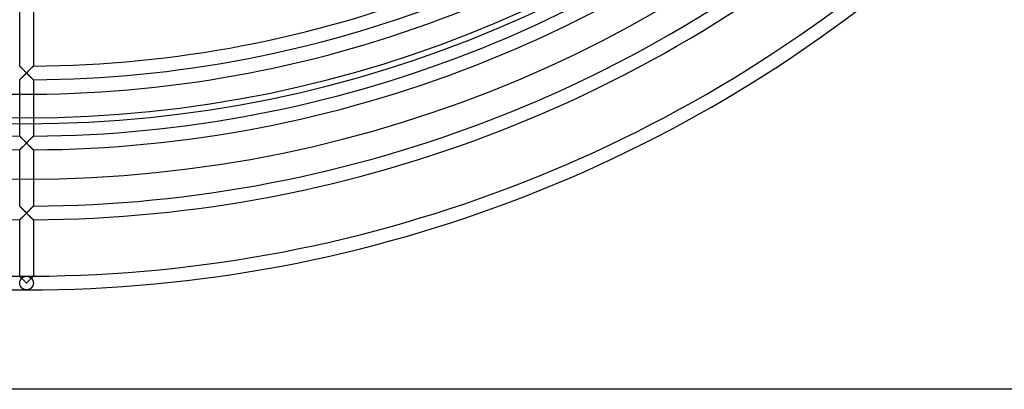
# Model space of a CAD drawing. Header units: millimetres. Extents: x -250 to 250, y -250 to 250.
# Tile 11 of 27: x -1 to 166, y -250 to -187. Entities that reach past the tile are written whole.
import ezdxf

# ---------------------------------------------------------------- set-up
doc = ezdxf.new("R2010")
doc.units = ezdxf.units.MM
doc.layers.add('HIDDEN', color=7, linetype='Continuous')
doc.layers.add('THICK', color=7, linetype='Continuous')

msp = doc.modelspace()

# ---------------------------------------------------------------- linework, layer by layer
at = {"layer": 'HIDDEN'}
for p, q in [((-1.15, -195.25), (-1.16, -195.24)), ((-1.16, -195.24), (-1.16, -195.24)), ((-1.13, -195.26), (-1.15, -195.25)), ((-1.11, -195.29), (-1.13, -195.26)), ((-1.09, -195.31), (-1.11, -195.29)), ((-1.05, -195.34), (-1.09, -195.31)), ((1.08, -195.31), (1.05, -195.34)), ((1.11, -195.29), (1.08, -195.31)), ((1.13, -195.26), (1.11, -195.29)), ((1.15, -195.25), (1.13, -195.26)), ((1.16, -195.24), (1.15, -195.25)), ((1.16, -195.24), (1.16, -195.24)), ((-1.02, -195.38), (-1.05, -195.34)), ((-0.98, -195.42), (-1.02, -195.38)), ((-0.94, -195.46), (-0.98, -195.42)), ((-0.89, -195.51), (-0.94, -195.46)), ((-0.84, -195.55), (-0.89, -195.51)), ((-0.79, -195.6), (-0.84, -195.55)), ((-0.74, -195.66), (-0.79, -195.6)), ((-0.69, -195.71), (-0.74, -195.66)), ((-0.63, -195.77), (-0.69, -195.71)), ((-0.58, -195.82), (-0.63, -195.77)), ((-0.62, -197.02), (-0.57, -196.97)), ((-0.52, -195.88), (-0.58, -195.82)), ((-0.57, -196.97), (-0.52, -196.91)), ((-0.46, -195.94), (-0.52, -195.88)), ((-0.52, -196.91), (-0.46, -196.86)), ((-0.39, -196), (-0.46, -195.94)), ((-0.46, -196.86), (-0.4, -196.8)), ((-0.4, -196.8), (-0.35, -196.75)), ((-0.33, -196.07), (-0.39, -196)), ((-0.35, -196.75), (-0.29, -196.69)), ((-0.27, -196.13), (-0.33, -196.07)), ((-0.29, -196.69), (-0.23, -196.63)), ((-0.2, -196.2), (-0.27, -196.13)), ((-0.23, -196.63), (-0.17, -196.57)), ((-0.13, -196.27), (-0.2, -196.2)), ((-0.17, -196.57), (-0.12, -196.52)), ((-0.07, -196.33), (-0.13, -196.27)), ((-0.12, -196.52), (-0.06, -196.46)), ((0, -196.4), (-0.07, -196.33)), ((-0.06, -196.46), (0, -196.4)), ((0.07, -196.33), (0, -196.4)), ((0, -196.4), (0.06, -196.46)), ((0.06, -196.46), (0.12, -196.52)), ((0.13, -196.27), (0.07, -196.33)), ((0.12, -196.52), (0.17, -196.57)), ((0.2, -196.2), (0.13, -196.27)), ((0.17, -196.57), (0.23, -196.63)), ((0.27, -196.13), (0.2, -196.2)), ((0.23, -196.63), (0.29, -196.69)), ((0.33, -196.07), (0.27, -196.13)), ((0.29, -196.69), (0.35, -196.75)), ((0.39, -196), (0.33, -196.07)), ((0.35, -196.75), (0.4, -196.8)), ((0.46, -195.94), (0.39, -196)), ((0.4, -196.8), (0.46, -196.86)), ((0.52, -195.88), (0.46, -195.94)), ((0.46, -196.86), (0.52, -196.91)), ((0.58, -195.82), (0.52, -195.88)), ((0.52, -196.91), (0.57, -196.97)), ((0.57, -196.97), (0.62, -197.02)), ((0.63, -195.77), (0.58, -195.82)), ((0.69, -195.71), (0.63, -195.77)), ((0.74, -195.66), (0.69, -195.71)), ((0.79, -195.6), (0.74, -195.66)), ((0.84, -195.55), (0.79, -195.6)), ((0.89, -195.51), (0.84, -195.55)), ((0.94, -195.46), (0.89, -195.51)), ((0.98, -195.42), (0.94, -195.46)), ((1.02, -195.38), (0.98, -195.42)), ((1.05, -195.34), (1.02, -195.38)), ((-1.16, -197.56), (-1.16, -197.55)), ((-1.16, -197.55), (-1.15, -197.55)), ((-1.15, -197.55), (-1.13, -197.53)), ((-1.13, -197.53), (-1.12, -197.51)), ((-1.12, -197.51), (-1.09, -197.49)), ((-1.09, -197.49), (-1.06, -197.46)), ((-1.06, -197.46), (-1.03, -197.43)), ((-1.03, -197.43), (-1, -197.39)), ((-1, -197.39), (-0.96, -197.36)), ((-0.96, -197.36), (-0.92, -197.31)), ((-0.92, -197.31), (-0.87, -197.27)), ((-0.87, -197.27), (-0.83, -197.22)), ((-0.83, -197.22), (-0.78, -197.18)), ((-0.78, -197.18), (-0.73, -197.13)), ((-0.73, -197.13), (-0.68, -197.07)), ((-0.68, -197.07), (-0.62, -197.02)), ((0.62, -197.02), (0.68, -197.07)), ((0.68, -197.07), (0.73, -197.13)), ((0.73, -197.13), (0.78, -197.18)), ((0.78, -197.18), (0.83, -197.22)), ((0.83, -197.22), (0.87, -197.27)), ((0.87, -197.27), (0.92, -197.31)), ((0.92, -197.31), (0.96, -197.36)), ((0.96, -197.36), (1, -197.39)), ((1, -197.39), (1.03, -197.43)), ((1.03, -197.43), (1.06, -197.46)), ((1.06, -197.46), (1.09, -197.49)), ((1.09, -197.49), (1.12, -197.51)), ((1.12, -197.51), (1.13, -197.53)), ((1.13, -197.53), (1.15, -197.55)), ((1.15, -197.55), (1.16, -197.55)), ((1.16, -197.55), (1.16, -197.56)), ((-1.16, -207.11), (-1.16, -207.1)), ((-1.15, -207.12), (-1.16, -207.11)), ((-1.13, -207.13), (-1.15, -207.12)), ((-1.11, -207.15), (-1.13, -207.13)), ((-1.09, -207.18), (-1.11, -207.15)), ((-1.05, -207.21), (-1.09, -207.18)), ((-1.02, -207.24), (-1.05, -207.21)), ((-0.98, -207.28), (-1.02, -207.24)), ((-0.94, -207.33), (-0.98, -207.28)), ((-0.89, -207.37), (-0.94, -207.33)), ((-0.85, -207.42), (-0.89, -207.37)), ((-0.8, -207.47), (-0.85, -207.42)), ((-0.74, -207.52), (-0.8, -207.47)), ((-0.69, -207.58), (-0.74, -207.52)), ((-0.63, -207.63), (-0.69, -207.58)), ((-0.58, -207.69), (-0.63, -207.63)), ((-0.52, -207.75), (-0.58, -207.69)), ((-0.46, -207.81), (-0.52, -207.75)), ((-0.4, -207.87), (-0.46, -207.81)), ((-0.46, -208.73), (-0.4, -208.67)), ((-0.33, -207.93), (-0.4, -207.87)), ((-0.4, -208.67), (-0.35, -208.61)), ((-0.35, -208.61), (-0.29, -208.56)), ((-0.27, -208), (-0.33, -207.93)), ((-0.29, -208.56), (-0.23, -208.5)), ((-0.2, -208.07), (-0.27, -208)), ((-0.23, -208.5), (-0.17, -208.44)), ((-0.13, -208.13), (-0.2, -208.07)), ((-0.17, -208.44), (-0.12, -208.38)), ((-0.07, -208.2), (-0.13, -208.13)), ((-0.12, -208.38), (-0.06, -208.32)), ((0, -208.27), (-0.07, -208.2)), ((-0.06, -208.32), (0, -208.27)), ((0.07, -208.2), (0, -208.27)), ((0, -208.27), (0.06, -208.33)), ((0.06, -208.33), (0.12, -208.39)), ((0.13, -208.13), (0.07, -208.2)), ((0.12, -208.39), (0.18, -208.45)), ((0.2, -208.07), (0.13, -208.13)), ((0.18, -208.45), (0.24, -208.51)), ((0.27, -208), (0.2, -208.07)), ((0.24, -208.51), (0.3, -208.57)), ((0.33, -207.93), (0.27, -208)), ((0.3, -208.57), (0.36, -208.63)), ((0.4, -207.87), (0.33, -207.93)), ((0.36, -208.63), (0.42, -208.69)), ((0.46, -207.81), (0.4, -207.87)), ((0.42, -208.69), (0.48, -208.74)), ((0.52, -207.75), (0.46, -207.81)), ((0.58, -207.69), (0.52, -207.75)), ((0.63, -207.63), (0.58, -207.69)), ((0.69, -207.58), (0.63, -207.63)), ((0.74, -207.52), (0.69, -207.58)), ((0.8, -207.47), (0.74, -207.52)), ((0.85, -207.42), (0.8, -207.47)), ((0.89, -207.37), (0.85, -207.42)), ((0.94, -207.33), (0.89, -207.37)), ((0.98, -207.28), (0.94, -207.33)), ((1.02, -207.24), (0.98, -207.28)), ((1.05, -207.21), (1.02, -207.24)), ((1.08, -207.18), (1.05, -207.21)), ((1.11, -207.15), (1.08, -207.18)), ((1.13, -207.13), (1.11, -207.15)), ((1.15, -207.12), (1.13, -207.13)), ((1.16, -207.11), (1.15, -207.12)), ((1.16, -207.1), (1.16, -207.11)), ((-1.16, -209.42), (-1.15, -209.41)), ((-1.16, -209.42), (-1.16, -209.42)), ((-1.15, -209.41), (-1.13, -209.4)), ((-1.13, -209.4), (-1.12, -209.38)), ((-1.12, -209.38), (-1.09, -209.36)), ((-1.09, -209.36), (-1.06, -209.33)), ((-1.06, -209.33), (-1.03, -209.3)), ((-1.03, -209.3), (-1, -209.26)), ((-1, -209.26), (-0.96, -209.22)), ((-0.96, -209.22), (-0.92, -209.18)), ((-0.92, -209.18), (-0.87, -209.14)), ((-0.87, -209.14), (-0.83, -209.09)), ((-0.83, -209.09), (-0.78, -209.04)), ((-0.78, -209.04), (-0.73, -208.99)), ((-0.73, -208.99), (-0.68, -208.94)), ((-0.68, -208.94), (-0.62, -208.89)), ((-0.62, -208.89), (-0.57, -208.84)), ((-0.57, -208.84), (-0.52, -208.78)), ((-0.52, -208.78), (-0.46, -208.73)), ((0.48, -208.74), (0.53, -208.8)), ((0.53, -208.8), (0.59, -208.86)), ((0.59, -208.86), (0.65, -208.91)), ((0.65, -208.91), (0.7, -208.97)), ((0.7, -208.97), (0.75, -209.02)), ((0.75, -209.02), (0.8, -209.07)), ((0.8, -209.07), (0.85, -209.12)), ((0.85, -209.12), (0.9, -209.16)), ((0.9, -209.16), (0.94, -209.21)), ((0.94, -209.21), (0.98, -209.25)), ((0.98, -209.25), (1.02, -209.29)), ((1.02, -209.29), (1.06, -209.32)), ((1.06, -209.32), (1.09, -209.35)), ((1.09, -209.35), (1.11, -209.38)), ((1.11, -209.38), (1.13, -209.4)), ((1.13, -209.4), (1.15, -209.41)), ((1.15, -209.41), (1.16, -209.42)), ((1.16, -209.42), (1.16, -209.42)), ((-1.15, -218.98), (-1.16, -218.97)), ((-1.16, -218.97), (-1.16, -218.97)), ((-1.13, -219), (-1.15, -218.98)), ((-1.11, -219.02), (-1.13, -219)), ((-1.09, -219.05), (-1.11, -219.02)), ((-1.05, -219.08), (-1.09, -219.05)), ((-1.02, -219.11), (-1.05, -219.08)), ((-0.98, -219.15), (-1.02, -219.11)), ((-0.94, -219.19), (-0.98, -219.15)), ((-0.89, -219.24), (-0.94, -219.19)), ((-0.84, -219.29), (-0.89, -219.24)), ((-0.79, -219.34), (-0.84, -219.29)), ((-0.74, -219.39), (-0.79, -219.34)), ((-0.69, -219.44), (-0.74, -219.39)), ((-0.63, -219.5), (-0.69, -219.44)), ((-0.58, -219.56), (-0.63, -219.5)), ((-0.52, -219.61), (-0.58, -219.56)), ((-0.46, -219.68), (-0.52, -219.61)), ((-0.39, -219.74), (-0.46, -219.68)), ((-0.33, -219.8), (-0.39, -219.74)), ((-0.27, -219.87), (-0.33, -219.8)), ((-0.29, -220.42), (-0.23, -220.37)), ((-0.2, -219.93), (-0.27, -219.87)), ((-0.23, -220.37), (-0.17, -220.31)), ((-0.13, -220), (-0.2, -219.93)), ((-0.17, -220.31), (-0.12, -220.25)), ((-0.07, -220.07), (-0.13, -220)), ((-0.12, -220.25), (-0.06, -220.19)), ((0, -220.13), (-0.07, -220.07)), ((-0.06, -220.19), (0, -220.13)), ((0.07, -220.07), (0, -220.13)), ((0, -220.13), (0.06, -220.19)), ((0.06, -220.19), (0.12, -220.25)), ((0.13, -220), (0.07, -220.07)), ((0.12, -220.25), (0.18, -220.31)), ((0.2, -219.93), (0.13, -220)), ((0.18, -220.31), (0.24, -220.37)), ((0.27, -219.87), (0.2, -219.93)), ((0.24, -220.37), (0.3, -220.43)), ((0.33, -219.8), (0.27, -219.87)), ((0.39, -219.74), (0.33, -219.8)), ((0.46, -219.68), (0.39, -219.74)), ((0.52, -219.61), (0.46, -219.68)), ((0.58, -219.56), (0.52, -219.61)), ((0.63, -219.5), (0.58, -219.56)), ((0.69, -219.44), (0.63, -219.5)), ((0.74, -219.39), (0.69, -219.44)), ((0.79, -219.34), (0.74, -219.39)), ((0.84, -219.29), (0.79, -219.34)), ((0.89, -219.24), (0.84, -219.29)), ((0.94, -219.19), (0.89, -219.24)), ((0.98, -219.15), (0.94, -219.19)), ((1.02, -219.11), (0.98, -219.15)), ((1.05, -219.08), (1.02, -219.11)), ((1.08, -219.05), (1.05, -219.08)), ((1.11, -219.02), (1.08, -219.05)), ((1.13, -219), (1.11, -219.02)), ((1.15, -218.98), (1.13, -219)), ((1.16, -218.97), (1.15, -218.98)), ((1.16, -218.97), (1.16, -218.97)), ((-1.16, -221.29), (-1.15, -221.28)), ((-1.16, -221.29), (-1.16, -221.29)), ((-1.15, -221.28), (-1.13, -221.27)), ((-1.13, -221.27), (-1.12, -221.25)), ((-1.12, -221.25), (-1.09, -221.22)), ((-1.09, -221.22), (-1.06, -221.19)), ((-1.06, -221.19), (-1.03, -221.16)), ((-1.03, -221.16), (-1, -221.13)), ((-1, -221.13), (-0.96, -221.09)), ((-0.96, -221.09), (-0.92, -221.05)), ((-0.92, -221.05), (-0.87, -221)), ((-0.87, -221), (-0.83, -220.96)), ((-0.83, -220.96), (-0.78, -220.91)), ((-0.78, -220.91), (-0.73, -220.86)), ((-0.73, -220.86), (-0.68, -220.81)), ((-0.68, -220.81), (-0.62, -220.76)), ((-0.62, -220.76), (-0.57, -220.7)), ((-0.57, -220.7), (-0.52, -220.65)), ((-0.52, -220.65), (-0.46, -220.59)), ((-0.46, -220.59), (-0.4, -220.54)), ((-0.4, -220.54), (-0.35, -220.48)), ((-0.35, -220.48), (-0.29, -220.42)), ((0.3, -220.43), (0.36, -220.49)), ((0.36, -220.49), (0.42, -220.55)), ((0.42, -220.55), (0.48, -220.61)), ((0.48, -220.61), (0.53, -220.67)), ((0.53, -220.67), (0.59, -220.72)), ((0.59, -220.72), (0.65, -220.78)), ((0.65, -220.78), (0.7, -220.83)), ((0.7, -220.83), (0.75, -220.88)), ((0.75, -220.88), (0.8, -220.94)), ((0.8, -220.94), (0.85, -220.98)), ((0.85, -220.98), (0.9, -221.03)), ((0.9, -221.03), (0.94, -221.07)), ((0.94, -221.07), (0.98, -221.12)), ((0.98, -221.12), (1.02, -221.15)), ((1.02, -221.15), (1.06, -221.19)), ((1.06, -221.19), (1.09, -221.22)), ((1.09, -221.22), (1.11, -221.24)), ((1.11, -221.24), (1.13, -221.26)), ((1.13, -221.26), (1.15, -221.28)), ((1.15, -221.28), (1.16, -221.29)), ((1.16, -221.29), (1.16, -221.29)), ((-1.15, -230.84), (-1.16, -230.84)), ((-1.16, -230.84), (-1.16, -230.84)), ((-1.16, -231.91), (-1.15, -231.82)), ((-1.16, -231.95), (-1.15, -231.89)), ((-1.16, -232), (-1.16, -231.91)), ((-1.16, -232), (-1.16, -231.95)), ((-1.16, -232.08), (-1.16, -232)), ((-1.16, -232.08), (-1.16, -232)), ((-1.15, -230.85), (-1.15, -230.84)), ((-1.14, -230.86), (-1.15, -230.85)), ((-1.15, -231.82), (-1.13, -231.74)), ((-1.15, -231.84), (-1.14, -231.78)), ((-1.15, -231.89), (-1.15, -231.84)), ((-1.13, -230.87), (-1.14, -230.86)), ((-1.14, -231.78), (-1.13, -231.73)), ((-1.12, -230.88), (-1.13, -230.87)), ((-1.13, -231.74), (-1.11, -231.66)), ((-1.13, -231.73), (-1.12, -231.68)), ((-1.12, -231.68), (-1.1, -231.63)), ((-1.1, -230.9), (-1.12, -230.88)), ((-1.11, -231.66), (-1.08, -231.58)), ((-1.08, -230.92), (-1.1, -230.9)), ((-1.1, -231.63), (-1.08, -231.58)), ((-1.06, -230.94), (-1.08, -230.92)), ((-1.08, -231.58), (-1.05, -231.5)), ((-1.08, -231.58), (-1.06, -231.53)), ((-1.04, -230.96), (-1.06, -230.94)), ((-1.06, -231.53), (-1.04, -231.49)), ((-1.05, -231.5), (-1.01, -231.43)), ((-1.02, -230.98), (-1.04, -230.96)), ((-1.04, -231.49), (-1.02, -231.44)), ((-0.99, -231), (-1.02, -230.98)), ((-1.02, -231.44), (-0.99, -231.4)), ((-1.01, -231.43), (-0.97, -231.36)), ((-0.97, -231.03), (-0.99, -231)), ((-0.99, -231.4), (-0.97, -231.36)), ((-0.94, -231.06), (-0.97, -231.03)), ((-0.97, -231.36), (-0.93, -231.3)), ((-0.97, -231.36), (-0.94, -231.32)), ((-0.91, -231.09), (-0.94, -231.06)), ((-0.94, -231.32), (-0.91, -231.28)), ((-0.93, -231.3), (-0.88, -231.24)), ((-0.88, -231.12), (-0.91, -231.09)), ((-0.91, -231.28), (-0.88, -231.25)), ((-0.85, -231.15), (-0.88, -231.12)), ((-0.88, -231.24), (-0.83, -231.19)), ((-0.88, -231.25), (-0.85, -231.21)), ((-0.82, -231.18), (-0.85, -231.15)), ((-0.85, -231.21), (-0.82, -231.18)), ((-0.83, -231.19), (-0.78, -231.14)), ((-0.78, -231.14), (-0.72, -231.09)), ((-0.72, -231.09), (-0.67, -231.05)), ((-0.67, -231.05), (-0.61, -231.01)), ((-0.61, -231.01), (-0.55, -230.98)), ((-0.55, -230.98), (-0.49, -230.95)), ((-0.49, -230.95), (-0.43, -230.92)), ((-0.43, -230.92), (-0.37, -230.9)), ((-0.37, -230.9), (-0.31, -230.88)), ((-0.31, -230.88), (-0.25, -230.87)), ((-0.25, -230.87), (-0.19, -230.86)), ((-0.19, -230.86), (-0.13, -230.85)), ((-0.13, -230.85), (-0.06, -230.84)), ((-0.06, -230.84), (0, -230.84)), ((0, -230.84), (0.06, -230.84)), ((0.06, -230.84), (0.13, -230.85)), ((0.13, -230.85), (0.19, -230.86)), ((0.19, -230.86), (0.25, -230.87)), ((0.25, -230.87), (0.31, -230.88)), ((0.31, -230.88), (0.37, -230.9)), ((0.37, -230.9), (0.43, -230.92)), ((0.43, -230.92), (0.49, -230.95)), ((0.49, -230.95), (0.55, -230.98)), ((0.55, -230.98), (0.61, -231.01)), ((0.61, -231.01), (0.67, -231.05)), ((0.67, -231.05), (0.72, -231.09)), ((0.72, -231.09), (0.78, -231.14)), ((0.78, -231.14), (0.83, -231.19)), ((0.85, -231.15), (0.82, -231.18)), ((0.82, -231.18), (0.85, -231.21)), ((0.83, -231.19), (0.88, -231.24)), ((0.88, -231.12), (0.85, -231.15)), ((0.85, -231.21), (0.88, -231.25)), ((0.91, -231.09), (0.88, -231.12)), ((0.88, -231.24), (0.93, -231.3)), ((0.88, -231.25), (0.91, -231.28)), ((0.94, -231.06), (0.91, -231.09)), ((0.91, -231.28), (0.94, -231.32)), ((0.93, -231.3), (0.97, -231.36)), ((0.97, -231.03), (0.94, -231.06)), ((0.94, -231.32), (0.97, -231.36)), ((0.99, -231), (0.97, -231.03)), ((0.97, -231.36), (1.01, -231.43)), ((0.97, -231.36), (0.99, -231.4)), ((1.02, -230.98), (0.99, -231)), ((0.99, -231.4), (1.02, -231.44)), ((1.01, -231.43), (1.05, -231.5)), ((1.04, -230.96), (1.02, -230.98)), ((1.02, -231.44), (1.04, -231.49)), ((1.06, -230.94), (1.04, -230.96)), ((1.04, -231.49), (1.06, -231.53)), ((1.05, -231.5), (1.08, -231.58)), ((1.08, -230.92), (1.06, -230.94)), ((1.06, -231.53), (1.08, -231.58)), ((1.1, -230.9), (1.08, -230.92)), ((1.08, -231.58), (1.11, -231.66)), ((1.08, -231.58), (1.1, -231.63)), ((1.11, -230.88), (1.1, -230.9)), ((1.1, -231.63), (1.11, -231.68)), ((1.13, -230.87), (1.11, -230.88)), ((1.11, -231.66), (1.13, -231.74)), ((1.11, -231.68), (1.13, -231.73)), ((1.14, -230.86), (1.13, -230.87)), ((1.13, -231.73), (1.14, -231.78)), ((1.13, -231.74), (1.15, -231.82)), ((1.15, -230.85), (1.14, -230.86)), ((1.14, -231.78), (1.15, -231.84)), ((1.16, -230.84), (1.15, -230.84)), ((1.15, -230.84), (1.15, -230.85)), ((1.15, -231.82), (1.16, -231.91)), ((1.15, -231.84), (1.15, -231.89)), ((1.15, -231.89), (1.16, -231.95)), ((1.16, -230.84), (1.16, -230.84)), ((1.16, -231.91), (1.16, -232)), ((1.16, -231.95), (1.16, -232)), ((1.16, -232), (1.16, -232.08)), ((1.16, -232), (1.16, -232.08)), ((-1.15, -232.16), (-1.16, -232.08)), ((-1.15, -232.17), (-1.16, -232.08)), ((-1.13, -232.24), (-1.15, -232.16)), ((-1.13, -232.25), (-1.15, -232.17)), ((-1.12, -232.32), (-1.13, -232.24)), ((-1.11, -232.33), (-1.13, -232.25)), ((-1.09, -232.39), (-1.12, -232.32)), ((-1.09, -232.4), (-1.11, -232.33)), ((-1.06, -232.47), (-1.09, -232.39)), ((-1.06, -232.48), (-1.09, -232.4)), ((-1.03, -232.53), (-1.06, -232.47)), ((-1.02, -232.55), (-1.06, -232.48)), ((-0.99, -232.6), (-1.03, -232.53)), ((-0.98, -232.61), (-1.02, -232.55)), ((-0.95, -232.66), (-0.99, -232.6)), ((-0.94, -232.67), (-0.98, -232.61)), ((-0.91, -232.72), (-0.95, -232.66)), ((-0.9, -232.73), (-0.94, -232.67)), ((-0.87, -232.77), (-0.91, -232.72)), ((-0.85, -232.79), (-0.9, -232.73)), ((-0.82, -232.82), (-0.87, -232.77)), ((-0.8, -232.84), (-0.85, -232.79)), ((-0.77, -232.86), (-0.82, -232.82)), ((-0.75, -232.88), (-0.8, -232.84)), ((-0.72, -232.91), (-0.77, -232.86)), ((-0.7, -232.92), (-0.75, -232.88)), ((-0.67, -232.95), (-0.72, -232.91)), ((-0.65, -232.96), (-0.7, -232.92)), ((-0.62, -232.98), (-0.67, -232.95)), ((-0.59, -233), (-0.65, -232.96)), ((-0.56, -233.02), (-0.62, -232.98)), ((-0.53, -233.03), (-0.59, -233)), ((-0.5, -233.05), (-0.56, -233.02)), ((-0.48, -233.06), (-0.53, -233.03)), ((-0.44, -233.07), (-0.5, -233.05)), ((-0.42, -233.08), (-0.48, -233.06)), ((-0.38, -233.09), (-0.44, -233.07)), ((-0.36, -233.1), (-0.42, -233.08)), ((-0.32, -233.11), (-0.38, -233.09)), ((-0.3, -233.12), (-0.36, -233.1)), ((-0.26, -233.13), (-0.32, -233.11)), ((-0.24, -233.13), (-0.3, -233.12)), ((-0.19, -233.14), (-0.26, -233.13)), ((-0.18, -233.15), (-0.24, -233.13)), ((-0.13, -233.15), (-0.19, -233.14)), ((-0.12, -233.15), (-0.18, -233.15)), ((-0.06, -233.16), (-0.13, -233.15)), ((-0.06, -233.16), (-0.12, -233.15)), ((0, -233.16), (-0.06, -233.16)), ((0, -233.16), (-0.06, -233.16)), ((0.06, -233.16), (0, -233.16)), ((0.06, -233.16), (0, -233.16)), ((0.13, -233.15), (0.06, -233.16)), ((0.12, -233.15), (0.06, -233.16)), ((0.18, -233.15), (0.12, -233.15)), ((0.19, -233.14), (0.13, -233.15)), ((0.24, -233.13), (0.18, -233.15)), ((0.26, -233.13), (0.19, -233.14)), ((0.3, -233.12), (0.24, -233.13)), ((0.32, -233.11), (0.26, -233.13)), ((0.36, -233.1), (0.3, -233.12)), ((0.38, -233.09), (0.32, -233.11)), ((0.42, -233.08), (0.36, -233.1)), ((0.44, -233.07), (0.38, -233.09)), ((0.48, -233.06), (0.42, -233.08)), ((0.5, -233.05), (0.44, -233.07)), ((0.53, -233.03), (0.48, -233.06)), ((0.56, -233.02), (0.5, -233.05)), ((0.59, -233), (0.53, -233.03)), ((0.62, -232.98), (0.56, -233.02)), ((0.65, -232.96), (0.59, -233)), ((0.67, -232.95), (0.62, -232.98)), ((0.7, -232.92), (0.65, -232.96)), ((0.72, -232.91), (0.67, -232.95)), ((0.75, -232.88), (0.7, -232.92)), ((0.77, -232.86), (0.72, -232.91)), ((0.8, -232.84), (0.75, -232.88)), ((0.82, -232.82), (0.77, -232.86)), ((0.85, -232.79), (0.8, -232.84)), ((0.87, -232.77), (0.82, -232.82)), ((0.9, -232.73), (0.85, -232.79)), ((0.91, -232.72), (0.87, -232.77)), ((0.94, -232.67), (0.9, -232.73)), ((0.95, -232.66), (0.91, -232.72)), ((0.98, -232.61), (0.94, -232.67)), ((0.99, -232.6), (0.95, -232.66)), ((1.02, -232.55), (0.98, -232.61)), ((1.03, -232.53), (0.99, -232.6)), ((1.06, -232.48), (1.02, -232.55)), ((1.06, -232.47), (1.03, -232.53)), ((1.09, -232.39), (1.06, -232.47)), ((1.09, -232.4), (1.06, -232.48)), ((1.11, -232.32), (1.09, -232.39)), ((1.11, -232.33), (1.09, -232.4)), ((1.13, -232.25), (1.11, -232.33)), ((1.13, -232.24), (1.11, -232.32)), ((1.15, -232.16), (1.13, -232.24)), ((1.15, -232.17), (1.13, -232.25)), ((1.16, -232.08), (1.15, -232.16)), ((1.16, -232.08), (1.15, -232.17))]:
    msp.add_line(p, q, dxfattribs=at)
for radius, start, end in [(205, 90, 270), (205, 270, 90), (214.39, 180, 0), (204, 180, 270), (204, 270, 0), (200, 269.6677, 270.3323), (230.84, 269.7121, 270), (230.84, 270, 270.2879)]:
    msp.add_arc((0, 0), radius, start, end, dxfattribs=at)
msp.add_ellipse((0, -232), major_axis=(0, 1.16), ratio=1, start_param=-0.784513, end_param=0.784513, dxfattribs=at)
at = {"layer": 'THICK'}
for p, q in [((-1.16, -195.24), (-1.16, -185.69)), ((1.16, -185.69), (1.16, -195.24)), ((-1.16, -195.24), (-1.16, -195.24)), ((-1.16, -195.24), (-1.15, -195.25)), ((-1.15, -195.25), (-1.14, -195.26)), ((-1.14, -195.26), (-1.12, -195.28)), ((-1.12, -195.28), (-1.1, -195.3)), ((-1.1, -195.3), (-1.07, -195.32)), ((-1.07, -195.32), (-1.04, -195.35)), ((1.04, -195.35), (1.07, -195.32)), ((1.07, -195.32), (1.1, -195.3)), ((1.1, -195.3), (1.12, -195.28)), ((1.12, -195.28), (1.14, -195.26)), ((1.14, -195.26), (1.15, -195.25)), ((1.15, -195.25), (1.16, -195.24)), ((1.16, -195.24), (1.16, -195.24)), ((-1.04, -195.35), (-1.01, -195.38)), ((-1.01, -195.38), (-0.98, -195.42)), ((-0.98, -195.42), (-0.94, -195.46)), ((-0.94, -195.46), (-0.9, -195.5)), ((-0.9, -195.5), (-0.85, -195.55)), ((-0.85, -195.55), (-0.8, -195.59)), ((-0.8, -195.59), (-0.75, -195.64)), ((-0.75, -195.64), (-0.7, -195.7)), ((-0.7, -195.7), (-0.64, -195.75)), ((-0.59, -196.99), (-0.65, -197.04)), ((-0.64, -195.75), (-0.59, -195.81)), ((-0.59, -195.81), (-0.53, -195.87)), ((-0.53, -196.93), (-0.59, -196.99)), ((-0.53, -195.87), (-0.47, -195.93)), ((-0.48, -196.88), (-0.53, -196.93)), ((-0.42, -196.82), (-0.48, -196.88)), ((-0.47, -195.93), (-0.4, -196)), ((-0.36, -196.76), (-0.42, -196.82)), ((-0.4, -196), (-0.34, -196.06)), ((-0.3, -196.7), (-0.36, -196.76)), ((-0.34, -196.06), (-0.27, -196.13)), ((-0.24, -196.64), (-0.3, -196.7)), ((-0.27, -196.13), (-0.2, -196.2)), ((-0.18, -196.58), (-0.24, -196.64)), ((-0.2, -196.2), (-0.14, -196.26)), ((-0.12, -196.52), (-0.18, -196.58)), ((-0.14, -196.26), (-0.07, -196.33)), ((-0.06, -196.46), (-0.12, -196.52)), ((-0.07, -196.33), (0, -196.4)), ((0, -196.4), (-0.06, -196.46)), ((0, -196.4), (0.07, -196.33)), ((0.06, -196.46), (0, -196.4)), ((0.12, -196.52), (0.06, -196.46)), ((0.07, -196.33), (0.14, -196.26)), ((0.18, -196.58), (0.12, -196.52)), ((0.14, -196.26), (0.2, -196.2)), ((0.24, -196.64), (0.18, -196.58)), ((0.2, -196.2), (0.27, -196.13)), ((0.3, -196.7), (0.24, -196.64)), ((0.27, -196.13), (0.34, -196.06)), ((0.36, -196.76), (0.3, -196.7)), ((0.34, -196.06), (0.4, -196)), ((0.42, -196.82), (0.36, -196.76)), ((0.4, -196), (0.47, -195.93)), ((0.48, -196.88), (0.42, -196.82)), ((0.47, -195.93), (0.53, -195.87)), ((0.53, -196.93), (0.48, -196.88)), ((0.53, -195.87), (0.59, -195.81)), ((0.59, -196.99), (0.53, -196.93)), ((0.59, -195.81), (0.64, -195.75)), ((0.65, -197.04), (0.59, -196.99)), ((0.64, -195.75), (0.7, -195.7)), ((0.7, -195.7), (0.75, -195.64)), ((0.75, -195.64), (0.8, -195.59)), ((0.8, -195.59), (0.85, -195.55)), ((0.85, -195.55), (0.9, -195.5)), ((0.9, -195.5), (0.94, -195.46)), ((0.94, -195.46), (0.98, -195.42)), ((0.98, -195.42), (1.01, -195.38)), ((1.01, -195.38), (1.04, -195.35)), ((-1.15, -197.54), (-1.16, -197.55)), ((-1.16, -197.55), (-1.16, -197.56)), ((-1.16, -207.1), (-1.16, -197.56)), ((-1.13, -197.53), (-1.15, -197.54)), ((-1.11, -197.51), (-1.13, -197.53)), ((-1.09, -197.48), (-1.11, -197.51)), ((-1.06, -197.45), (-1.09, -197.48)), ((-1.02, -197.42), (-1.06, -197.45)), ((-0.98, -197.38), (-1.02, -197.42)), ((-0.94, -197.34), (-0.98, -197.38)), ((-0.9, -197.3), (-0.94, -197.34)), ((-0.85, -197.25), (-0.9, -197.3)), ((-0.8, -197.2), (-0.85, -197.25)), ((-0.75, -197.15), (-0.8, -197.2)), ((-0.7, -197.1), (-0.75, -197.15)), ((-0.65, -197.04), (-0.7, -197.1)), ((0.7, -197.1), (0.65, -197.04)), ((0.75, -197.15), (0.7, -197.1)), ((0.8, -197.2), (0.75, -197.15)), ((0.85, -197.25), (0.8, -197.2)), ((0.9, -197.3), (0.85, -197.25)), ((0.94, -197.34), (0.9, -197.3)), ((0.98, -197.38), (0.94, -197.34)), ((1.02, -197.42), (0.98, -197.38)), ((1.06, -197.45), (1.02, -197.42)), ((1.09, -197.48), (1.06, -197.45)), ((1.11, -197.51), (1.09, -197.48)), ((1.13, -197.53), (1.11, -197.51)), ((1.15, -197.54), (1.13, -197.53)), ((1.16, -197.55), (1.15, -197.54)), ((1.16, -197.56), (1.16, -197.55)), ((1.16, -197.56), (1.16, -207.1)), ((-1.16, -207.1), (-1.16, -207.11)), ((-1.16, -207.11), (-1.15, -207.11)), ((-1.15, -207.11), (-1.14, -207.13)), ((-1.14, -207.13), (-1.12, -207.14)), ((-1.12, -207.14), (-1.1, -207.16)), ((-1.1, -207.16), (-1.07, -207.19)), ((-1.07, -207.19), (-1.05, -207.22)), ((-1.05, -207.22), (-1.01, -207.25)), ((-1.01, -207.25), (-0.98, -207.29)), ((-0.98, -207.29), (-0.94, -207.33)), ((-0.94, -207.33), (-0.9, -207.37)), ((-0.9, -207.37), (-0.85, -207.41)), ((-0.85, -207.41), (-0.81, -207.46)), ((-0.81, -207.46), (-0.75, -207.51)), ((-0.75, -207.51), (-0.7, -207.56)), ((-0.7, -207.56), (-0.65, -207.62)), ((-0.65, -207.62), (-0.59, -207.68)), ((-0.59, -207.68), (-0.53, -207.74)), ((-0.53, -207.74), (-0.47, -207.8)), ((-0.42, -208.69), (-0.48, -208.74)), ((-0.47, -207.8), (-0.4, -207.86)), ((-0.36, -208.63), (-0.42, -208.69)), ((-0.4, -207.86), (-0.34, -207.93)), ((-0.3, -208.57), (-0.36, -208.63)), ((-0.34, -207.93), (-0.27, -207.99)), ((-0.24, -208.51), (-0.3, -208.57)), ((-0.27, -207.99), (-0.2, -208.06)), ((-0.18, -208.45), (-0.24, -208.51)), ((-0.2, -208.06), (-0.14, -208.13)), ((-0.12, -208.39), (-0.18, -208.45)), ((-0.14, -208.13), (-0.07, -208.2)), ((-0.06, -208.33), (-0.12, -208.39)), ((-0.07, -208.2), (0, -208.27)), ((0, -208.27), (-0.06, -208.33)), ((0, -208.27), (0.07, -208.2)), ((0.06, -208.32), (0, -208.27)), ((0.12, -208.38), (0.06, -208.32)), ((0.07, -208.2), (0.14, -208.13)), ((0.17, -208.44), (0.12, -208.38)), ((0.14, -208.13), (0.2, -208.06)), ((0.23, -208.5), (0.17, -208.44)), ((0.2, -208.06), (0.27, -207.99)), ((0.29, -208.56), (0.23, -208.5)), ((0.27, -207.99), (0.34, -207.93)), ((0.35, -208.61), (0.29, -208.56)), ((0.34, -207.93), (0.4, -207.86)), ((0.4, -208.67), (0.35, -208.61)), ((0.4, -207.86), (0.47, -207.8)), ((0.46, -208.73), (0.4, -208.67)), ((0.47, -207.8), (0.53, -207.74)), ((0.53, -207.74), (0.59, -207.68)), ((0.59, -207.68), (0.65, -207.62)), ((0.65, -207.62), (0.7, -207.56)), ((0.7, -207.56), (0.75, -207.51)), ((0.75, -207.51), (0.81, -207.46)), ((0.81, -207.46), (0.85, -207.41)), ((0.85, -207.41), (0.9, -207.37)), ((0.9, -207.37), (0.94, -207.33)), ((0.94, -207.33), (0.98, -207.29)), ((0.98, -207.29), (1.01, -207.25)), ((1.01, -207.25), (1.05, -207.22)), ((1.05, -207.22), (1.07, -207.19)), ((1.07, -207.19), (1.1, -207.16)), ((1.1, -207.16), (1.12, -207.14)), ((1.12, -207.14), (1.14, -207.13)), ((1.14, -207.13), (1.15, -207.11)), ((1.15, -207.11), (1.16, -207.11)), ((1.16, -207.11), (1.16, -207.1)), ((-1.15, -209.41), (-1.16, -209.42)), ((-1.16, -209.42), (-1.16, -209.42)), ((-1.16, -218.97), (-1.16, -209.42)), ((-1.13, -209.4), (-1.15, -209.41)), ((-1.11, -209.38), (-1.13, -209.4)), ((-1.09, -209.35), (-1.11, -209.38)), ((-1.06, -209.32), (-1.09, -209.35)), ((-1.02, -209.29), (-1.06, -209.32)), ((-0.98, -209.25), (-1.02, -209.29)), ((-0.94, -209.21), (-0.98, -209.25)), ((-0.9, -209.16), (-0.94, -209.21)), ((-0.85, -209.12), (-0.9, -209.16)), ((-0.8, -209.07), (-0.85, -209.12)), ((-0.75, -209.02), (-0.8, -209.07)), ((-0.7, -208.97), (-0.75, -209.02)), ((-0.65, -208.91), (-0.7, -208.97)), ((-0.59, -208.86), (-0.65, -208.91)), ((-0.53, -208.8), (-0.59, -208.86)), ((-0.48, -208.74), (-0.53, -208.8)), ((0.52, -208.78), (0.46, -208.73)), ((0.57, -208.84), (0.52, -208.78)), ((0.62, -208.89), (0.57, -208.84)), ((0.68, -208.94), (0.62, -208.89)), ((0.73, -208.99), (0.68, -208.94)), ((0.78, -209.04), (0.73, -208.99)), ((0.83, -209.09), (0.78, -209.04)), ((0.87, -209.14), (0.83, -209.09)), ((0.92, -209.18), (0.87, -209.14)), ((0.96, -209.22), (0.92, -209.18)), ((1, -209.26), (0.96, -209.22)), ((1.03, -209.3), (1, -209.26)), ((1.06, -209.33), (1.03, -209.3)), ((1.09, -209.36), (1.06, -209.33)), ((1.12, -209.38), (1.09, -209.36)), ((1.13, -209.4), (1.12, -209.38)), ((1.15, -209.41), (1.13, -209.4)), ((1.16, -209.42), (1.15, -209.41)), ((1.16, -209.42), (1.16, -218.97)), ((1.16, -209.42), (1.16, -209.42)), ((-1.16, -218.97), (-1.16, -218.97)), ((-1.16, -218.97), (-1.15, -218.98)), ((-1.15, -218.98), (-1.14, -218.99)), ((-1.14, -218.99), (-1.12, -219.01)), ((-1.12, -219.01), (-1.09, -219.04)), ((-1.09, -219.04), (-1.07, -219.06)), ((-1.07, -219.06), (-1.04, -219.09)), ((-1.04, -219.09), (-1, -219.13)), ((-1, -219.13), (-0.96, -219.17)), ((-0.96, -219.17), (-0.92, -219.21)), ((-0.92, -219.21), (-0.88, -219.25)), ((-0.88, -219.25), (-0.83, -219.3)), ((-0.83, -219.3), (-0.78, -219.35)), ((-0.78, -219.35), (-0.73, -219.41)), ((-0.73, -219.41), (-0.67, -219.46)), ((-0.67, -219.46), (-0.61, -219.52)), ((-0.61, -219.52), (-0.55, -219.59)), ((-0.55, -219.59), (-0.48, -219.65)), ((-0.48, -219.65), (-0.42, -219.71)), ((-0.42, -219.71), (-0.35, -219.78)), ((-0.35, -219.78), (-0.28, -219.85)), ((-0.24, -220.37), (-0.3, -220.43)), ((-0.28, -219.85), (-0.21, -219.92)), ((-0.18, -220.31), (-0.24, -220.37)), ((-0.21, -219.92), (-0.14, -219.99)), ((-0.12, -220.25), (-0.18, -220.31)), ((-0.14, -219.99), (-0.07, -220.06)), ((-0.06, -220.19), (-0.12, -220.25)), ((-0.07, -220.06), (0, -220.13)), ((0, -220.13), (-0.06, -220.19)), ((0, -220.13), (0.07, -220.06)), ((0.06, -220.19), (0, -220.13)), ((0.12, -220.25), (0.06, -220.19)), ((0.07, -220.06), (0.14, -219.99)), ((0.17, -220.31), (0.12, -220.25)), ((0.14, -219.99), (0.21, -219.92)), ((0.23, -220.37), (0.17, -220.31)), ((0.21, -219.92), (0.28, -219.85)), ((0.29, -220.42), (0.23, -220.37)), ((0.28, -219.85), (0.35, -219.78)), ((0.35, -219.78), (0.42, -219.71)), ((0.42, -219.71), (0.48, -219.65)), ((0.48, -219.65), (0.55, -219.59)), ((0.55, -219.59), (0.61, -219.52)), ((0.61, -219.52), (0.67, -219.46)), ((0.67, -219.46), (0.73, -219.41)), ((0.73, -219.41), (0.78, -219.35)), ((0.78, -219.35), (0.83, -219.3)), ((0.83, -219.3), (0.88, -219.25)), ((0.88, -219.25), (0.92, -219.21)), ((0.92, -219.21), (0.96, -219.17)), ((0.96, -219.17), (1, -219.13)), ((1, -219.13), (1.04, -219.09)), ((1.04, -219.09), (1.07, -219.06)), ((1.07, -219.06), (1.09, -219.04)), ((1.09, -219.04), (1.12, -219.01)), ((1.12, -219.01), (1.14, -218.99)), ((1.14, -218.99), (1.15, -218.98)), ((1.15, -218.98), (1.16, -218.97)), ((1.16, -218.97), (1.16, -218.97)), ((-1.15, -221.28), (-1.16, -221.29)), ((-1.16, -221.29), (-1.16, -221.29)), ((-1.16, -230.84), (-1.16, -221.29)), ((-1.13, -221.26), (-1.15, -221.28)), ((-1.11, -221.24), (-1.13, -221.26)), ((-1.09, -221.22), (-1.11, -221.24)), ((-1.06, -221.19), (-1.09, -221.22)), ((-1.02, -221.15), (-1.06, -221.19)), ((-0.98, -221.12), (-1.02, -221.15)), ((-0.94, -221.07), (-0.98, -221.12)), ((-0.9, -221.03), (-0.94, -221.07)), ((-0.85, -220.98), (-0.9, -221.03)), ((-0.8, -220.94), (-0.85, -220.98)), ((-0.75, -220.88), (-0.8, -220.94)), ((-0.7, -220.83), (-0.75, -220.88)), ((-0.65, -220.78), (-0.7, -220.83)), ((-0.59, -220.72), (-0.65, -220.78)), ((-0.53, -220.67), (-0.59, -220.72)), ((-0.48, -220.61), (-0.53, -220.67)), ((-0.42, -220.55), (-0.48, -220.61)), ((-0.36, -220.49), (-0.42, -220.55)), ((-0.3, -220.43), (-0.36, -220.49)), ((0.35, -220.48), (0.29, -220.42)), ((0.4, -220.54), (0.35, -220.48)), ((0.46, -220.59), (0.4, -220.54)), ((0.52, -220.65), (0.46, -220.59)), ((0.57, -220.7), (0.52, -220.65)), ((0.62, -220.76), (0.57, -220.7)), ((0.68, -220.81), (0.62, -220.76)), ((0.73, -220.86), (0.68, -220.81)), ((0.78, -220.91), (0.73, -220.86)), ((0.83, -220.96), (0.78, -220.91)), ((0.87, -221), (0.83, -220.96)), ((0.92, -221.05), (0.87, -221)), ((0.96, -221.09), (0.92, -221.05)), ((1, -221.13), (0.96, -221.09)), ((1.03, -221.16), (1, -221.13)), ((1.06, -221.19), (1.03, -221.16)), ((1.09, -221.22), (1.06, -221.19)), ((1.12, -221.25), (1.09, -221.22)), ((1.13, -221.27), (1.12, -221.25)), ((1.15, -221.28), (1.13, -221.27)), ((1.16, -221.29), (1.15, -221.28)), ((1.16, -221.29), (1.16, -230.84)), ((1.16, -221.29), (1.16, -221.29)), ((-1.16, -230.84), (-1.16, -230.84)), ((-1.16, -230.84), (-1.15, -230.85)), ((-1.15, -230.85), (-1.14, -230.86)), ((-1.14, -230.86), (-1.12, -230.88)), ((-1.12, -230.88), (-1.09, -230.9)), ((-1.09, -230.9), (-1.07, -230.93)), ((-1.07, -230.93), (-1.04, -230.96)), ((-1.04, -230.96), (-1, -231)), ((-1, -231), (-0.97, -231.03)), ((-0.97, -231.03), (-0.92, -231.07)), ((-0.92, -231.07), (-0.88, -231.12)), ((-0.88, -231.12), (-0.83, -231.17)), ((-0.83, -231.17), (-0.78, -231.22)), ((-0.78, -231.22), (-0.73, -231.27)), ((-0.73, -231.27), (-0.67, -231.33)), ((-0.67, -231.33), (-0.61, -231.39)), ((-0.61, -231.39), (-0.55, -231.45)), ((-0.55, -231.45), (-0.48, -231.52)), ((-0.48, -231.52), (-0.42, -231.58)), ((-0.42, -231.58), (-0.35, -231.65)), ((-0.35, -231.65), (-0.28, -231.72)), ((-0.28, -231.72), (-0.21, -231.79)), ((-0.21, -231.79), (-0.14, -231.86)), ((-0.14, -231.86), (-0.07, -231.93)), ((-0.07, -231.93), (0, -232)), ((0, -232), (0.07, -231.93)), ((0.07, -231.93), (0.14, -231.86)), ((0.14, -231.86), (0.21, -231.79)), ((0.21, -231.79), (0.28, -231.72)), ((0.28, -231.72), (0.35, -231.65)), ((0.35, -231.65), (0.42, -231.58)), ((0.42, -231.58), (0.48, -231.52)), ((0.48, -231.52), (0.55, -231.45)), ((0.55, -231.45), (0.61, -231.39)), ((0.61, -231.39), (0.67, -231.33)), ((0.67, -231.33), (0.73, -231.27)), ((0.73, -231.27), (0.78, -231.22)), ((0.78, -231.22), (0.83, -231.17)), ((0.83, -231.17), (0.88, -231.12)), ((0.88, -231.12), (0.92, -231.07)), ((0.92, -231.07), (0.97, -231.03)), ((0.97, -231.03), (1, -231)), ((1, -231), (1.04, -230.96)), ((1.04, -230.96), (1.07, -230.93)), ((1.07, -230.93), (1.09, -230.9)), ((1.09, -230.9), (1.12, -230.88)), ((1.12, -230.88), (1.14, -230.86)), ((1.14, -230.86), (1.15, -230.85)), ((1.15, -230.85), (1.16, -230.84)), ((1.16, -230.84), (1.16, -230.84)), ((240, -250), (-240, -250))]:
    msp.add_line(p, q, dxfattribs=at)
for radius, start, end in [(195.24, 270.3404, 312.0711), (197.56, 270.3364, 312.1055), (200, 227.8591, 269.6677), (200, 270.3323, 312.1409), (207.11, 227.7609, 269.6791), (207.11, 270.3209, 312.2391), (209.43, 227.7303, 269.6827), (209.43, 270.3174, 312.2697), (218.97, 270.3035, 312.3888), (221.29, 227.5838, 269.6997), (221.29, 270.3004, 312.4162), (230.84, 227.4769, 269.7121), (230.84, 270.2879, 312.5231), (233.16, 227.4522, 270), (233.16, 270, 312.5478)]:
    msp.add_arc((0, 0), radius, start, end, dxfattribs=at)

doc.saveas('drawing.dxf')
